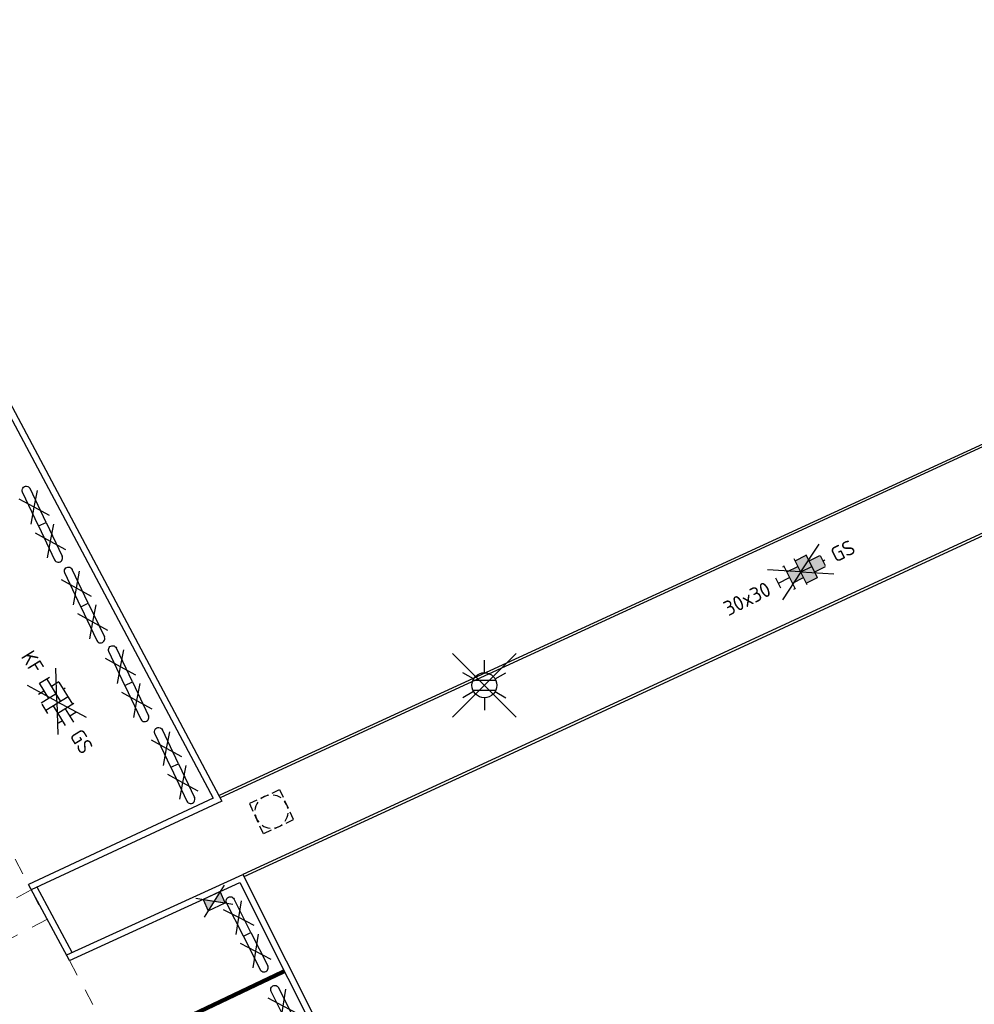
# Model space of a CAD drawing. Header units: metres. Extents: x 155090 to 155764, y 461362 to 461866.
# Tile 16 of 31: x 155270 to 155293, y 461504 to 461528. Entities that reach past the tile are written whole.
import ezdxf
from ezdxf.enums import TextEntityAlignment as Align

# ---------------------------------------------------------------- set-up
doc = ezdxf.new("R2010")
doc.units = ezdxf.units.M
doc.linetypes.add('ZZ-HIDDEN-SO', pattern=[4, 2, -2])
for name, color, linetype, lineweight in [('V-WE-OV-LICHTMAST-S-200', 190, 'Continuous', 25), ('V-WE-RI-OVERIG_RIOOLPUT-OPHOOGTEBRENGEN-S-200', 10, 'Continuous', 25), ('V-WE-VH-KANTOPSLUITING_OPSLUITBAND_60X200-G', 150, 'V-VH-OPSLUITBAND-SO', 25), ('V-WE-VH-KANTOPSLUITING_TROTTOIRBAND_130X150-G', 210, 'V-VH-TROTTOIRBAND-SO', 25), ('V-WE-VH-KANTOPSLUITING_VOORKANTBAND-G', 50, 'Continuous', 25), ('V-WE-VH-MATERIAALGRENS-G', 7, 'ZZ-HIDDEN-SO', 18), ('V-WE-VH-STOOTBAND-S', 7, 'Continuous', 25), ('V-WE-VH-VERHARDING_BETONSTRAATSTEEN-S-200', 7, 'Continuous', 25), ('V-WE-VH-VERHARDING_TEGEL-S-200', 7, 'Continuous', 25), ('V-WE-VW-MARKERING_LANGS_STREEP_DOORGETROKKEN_010-G', 7, 'V-CONTINUOUS-SO', 13), ('V01-WE-VH-KANTOPSLUITING_OPSLUITBAND_150X250-G', 150, 'Continuous', 25)]:
    doc.layers.add(name, color=color, linetype=linetype, lineweight=lineweight)
doc.layers.add('V-WE-RI-HWA_KOLK-S-200', color=150, linetype='Continuous', lineweight=25, true_color=0x007fff)
doc.styles.add('NLCS-ISO', font='NLCS-ISO.ttf')
doc.linetypes.add('V-CONTINUOUS-SO', pattern='A,3.5,[24,NLCS.SHX,S=0.5,R=0,X=0,Y=0],3.5', length=7)
doc.linetypes.add('V-VH-OPSLUITBAND-SO', pattern='A,4,-2,2,-2,2,[24,NLCS.SHX,S=1,R=0,X=0,Y=0],2,-2,2,-2', length=20)
doc.linetypes.add('V-VH-TROTTOIRBAND-SO', pattern='A,2.5,[24,NLCS.SHX,S=1,R=0,X=0,Y=0],2.5,-2,2,-2,2,-2', length=15)

# ---------------------------------------------------------------- blocks, each defined once
blk = doc.blocks.new('V-SVH-BSS_KEIFORMAAT_ELLEBOOG_KL-SO')
for p, q in [((0, 0), (-3.464101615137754, 2.000000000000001)), ((-1.871609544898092, 1.430685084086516), (-1.871609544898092, 0.3855414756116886)), ((-1.858739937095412, 1.435541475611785), (1.278390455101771, 1.435541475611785)), ((-0.8216095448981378, 1.693156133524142), (-0.8216095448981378, 1.435541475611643)), ((0, 0), (3.464101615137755, 2)), ((0.2283904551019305, 1.435541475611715), (0.2283904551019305, -1.714458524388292)), ((1.278390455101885, 1.608929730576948), (1.278390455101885, -0.664458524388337)), ((2.32839045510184, 1.220907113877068), (2.32839045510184, 0.3855414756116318)), ((0, 0), (-3.464101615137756, -1.999999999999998)), ((-2.921609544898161, 0.7665653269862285), (-2.921609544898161, -0.6644585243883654)), ((-2.921609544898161, 0.3855414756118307), (0.2283904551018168, 0.3855414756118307)), ((-0.8216095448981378, 0.385541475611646), (-0.8216095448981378, -1.693156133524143)), ((0, 0), (3.464101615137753, -2.000000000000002)), ((1.278390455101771, 0.3855414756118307), (3.170147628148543, 0.3855414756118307)), ((-3.006619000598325, -0.6644585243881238), (-0.8216095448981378, -0.6644585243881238)), ((-1.871609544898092, -0.6644585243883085), (-1.871609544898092, -1.430685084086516)), ((0.2283904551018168, -0.6644585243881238), (3.006619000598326, -0.6644585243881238)), ((2.32839045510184, -0.6644585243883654), (2.32839045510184, -1.220907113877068)), ((-0.6516744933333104, -1.714458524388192), (0.6516744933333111, -1.714458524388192))]:
    blk.add_line(p, q)
at = {"style": 'NLCS-ISO'}
blk.add_attdef('FORMAAT', text='', height=1.8, dxfattribs=at).set_placement((-4.25, 3.2146978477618e-16), align=Align.MIDDLE_RIGHT)
blk.add_attdef('KLEUR', text='', height=1.8, dxfattribs=at).set_placement((4.25, -4.133182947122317e-16), align=Align.MIDDLE_LEFT)
at = {"style": 'NLCS-ISO', "flags": 1}
blk.add_attdef('FUNCTIE', text='', height=1.8, dxfattribs=at).set_placement((-4.890083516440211e-16, -2.75), align=Align.TOP_CENTER)
blk = doc.blocks.new('V-SVH-TEGEL_300X300_DIK_HALFST_KL-SO')
h = blk.add_hatch(color=254)
h.dxf.hatch_style = 1
h.paths.add_polyline_path([(1.110223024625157e-15, 0.7500000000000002), (-1.499999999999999, 0.7500000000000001), (-1.499999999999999, -0.75), (1.221245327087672e-15, -0.7500000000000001)])
h.paths.add_polyline_path([(1.500000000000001, 1.5), (1.221245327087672e-15, 1.5), (1.221245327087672e-15, 0), (1.500000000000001, 0)])
h.paths.add_polyline_path([(1.500000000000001, 0), (1.221245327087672e-15, 0), (1.221245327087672e-15, -0.7500000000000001), (1.221245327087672e-15, -1.5), (1.500000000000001, -1.5)])
h.paths.add_polyline_path([(3.000000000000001, 0.6651924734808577), (2.921574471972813, 0.7500000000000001), (1.500000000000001, 0.75), (1.500000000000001, 0), (1.500000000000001, -0.7500000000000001), (2.921574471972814, -0.7500000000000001), (3.000000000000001, -0.6651924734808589)])
for p, q in [((0, 0), (-3.464101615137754, 2.000000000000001)), ((-1.674005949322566, 1.5), (-1.499999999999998, 1.5)), ((-1.499999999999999, -1.552460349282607), (-1.499999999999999, 1.552460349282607)), ((0, 0), (3.464101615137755, 2)), ((1.110223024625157e-15, -1.75), (1.110223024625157e-15, 1.75)), ((2.220446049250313e-15, 1.5), (1.500000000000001, 1.5)), ((1.500000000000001, -1.552460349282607), (1.500000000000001, 1.552460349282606)), ((0, 0), (-3.464101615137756, -1.999999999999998)), ((-2.999999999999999, -0.6730769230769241), (-2.999999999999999, 0.6730769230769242)), ((-2.999999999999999, 0), (-1.499999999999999, 0)), ((-1.499999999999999, 0.7500000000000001), (1.110223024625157e-15, 0.7500000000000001)), ((0, 0), (1.500000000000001, 0)), ((0, 0), (3.464101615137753, -2.000000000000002)), ((1.500000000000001, 0.7500000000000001), (2.936400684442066, 0.7500000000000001)), ((3, -0.6730769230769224), (3, 0.6730769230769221)), ((3, 0), (3.25, 0)), ((-1.5, -0.7500000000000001), (0, -0.7500000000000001)), ((1.499999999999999, -0.7500000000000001), (2.936400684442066, -0.7500000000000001)), ((-1.674005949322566, -1.5), (-1.499999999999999, -1.5)), ((1.110223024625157e-15, -1.5), (1.500000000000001, -1.5))]:
    blk.add_line(p, q)
at = {"style": 'NLCS-ISO'}
blk.add_attdef('FORMAAT', text='', height=1.8, dxfattribs=at).set_placement((-4.25, 3.214697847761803e-16), align=Align.MIDDLE_RIGHT)
blk.add_attdef('KLEUR', text='', height=1.8, dxfattribs=at).set_placement((4.25, -4.133182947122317e-16), align=Align.MIDDLE_LEFT)
at = {"style": 'NLCS-ISO', "flags": 1}
blk.add_attdef('FUNCTIE', text='', height=1.8, dxfattribs=at).set_placement((-4.890083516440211e-16, -2.75), align=Align.TOP_CENTER)
blk = doc.blocks.new('V-SVH-STOOTBAND_VLAK_ROND_1000X200')
at = {"flags": 128}
for points in [[(0.1144038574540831, 0.2416108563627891), (0.45, 0), (0.7855961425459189, 0.241610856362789)], [(0.1144038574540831, -0.241610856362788), (0.4500000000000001, 0), (0.7840844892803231, -0.2405225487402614)]]:
    blk.add_lwpolyline(points, dxfattribs=at)
for points in [[(0, 0.1), (0.9, 0.1)], [(0, -0.1), (0, 0.1)], [(0, -0.1), (0.9, -0.1)]]:
    blk.add_lwpolyline(points)
blk.add_arc((0.9000005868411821, 0), 0.1, 269.9996637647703, 90.00033623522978)
blk = doc.blocks.new('V-SRI-KOLK_STRAAT-SO')
h = blk.add_hatch(color=256)
h.dxf.hatch_style = 1
h.paths.add_polyline_path([(-1.125, 0), (-1.110223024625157e-16, 0.75), (-1.125, 1.5)])
h.paths.add_polyline_path([(1.125, 1.110223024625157e-16), (1.125, 1.5), (-1.110223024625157e-16, 0.7500000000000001)])
for p, q in [((-1.875, -0.5), (1.875, 2)), ((1.875, -0.5), (-1.875, 2)), ((-1.125, 0), (1.125, 1.5)), ((1.125, 0), (-1.125, 1.5))]:
    blk.add_line(p, q)
blk.add_lwpolyline([(-1.125, 0), (1.125, 0), (1.125, 1.5), (-1.125, 1.5)], close=True)
blk = doc.blocks.new('SRI-PUT_OPHOOGTEBRENGEN-SO')
for p, q in [((-0.5, 2), (0.5, 2)), ((-2, -0.4999999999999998), (-2, 0.5)), ((2, -0.4999999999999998), (2, 0.5000000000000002)), ((-0.5, -2), (0.5, -2))]:
    blk.add_line(p, q)
for points in [[(-1, 2), (-2, 2), (-2, 0.9999999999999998)], [(1, 2), (2, 2), (2, 0.9999999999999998)], [(-1, -2), (-2, -2), (-2, -0.9999999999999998)], [(1, -2), (2, -2), (2, -0.9999999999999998)]]:
    blk.add_lwpolyline(points)
for start, end in [(120, 150), (75.52248781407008, 104.4775121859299), (30, 59.99999999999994), (165.5224878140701, 194.4775121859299), (345.5224878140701, 14.47751218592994), (209.9999999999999, 239.9999999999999), (300.0000000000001, 330.0000000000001), (255.52248781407, 284.4775121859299)]:
    blk.add_arc((0, 0), 2, start, end)
blk = doc.blocks.new('V-SOV-LICHTMAST-SO')
for p, q in [((3.830794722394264, -3.830794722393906), (-3.830794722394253, 3.830794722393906)), ((-3.830794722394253, -3.830794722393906), (3.830794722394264, 3.830794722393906)), ((9.895807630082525e-10, 1.500000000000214), (1.979077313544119e-09, 3.000000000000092)), ((-1.299038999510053, 0.7500000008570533), (-2.598074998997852, 1.500000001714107)), ((1.299039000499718, 0.7499999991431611), (2.598075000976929, 1.499999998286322)), ((-1.299039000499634, -0.7499999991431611), (-2.598075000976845, -1.499999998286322)), ((1.299038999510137, -0.7500000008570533), (2.598074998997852, -1.500000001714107)), ((-9.895807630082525e-10, -1.500000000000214), (-1.978993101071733e-09, -3.000000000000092))]:
    blk.add_line(p, q)
at = {"flags": 128}
for points in [[(-1.377981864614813, 0.5925925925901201), (1.377981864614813, 0.5925925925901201)], [(-1.377981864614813, -0.5925925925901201), (1.377981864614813, -0.5925925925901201)]]:
    blk.add_lwpolyline(points, dxfattribs=at)
blk.add_circle((0, 0), 1.5)
at = {"style": 'NLCS-ISO'}
blk.add_attdef('TYPE', text='', height=1.8, dxfattribs=at).set_placement((1.979077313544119e-09, 3.000000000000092), align=Align.BOTTOM_CENTER)

msp = doc.modelspace()

# ---------------------------------------------------------------- linework, layer by layer
at = {"layer": 'V-WE-VH-KANTOPSLUITING_OPSLUITBAND_60X200-G', "ltscale": 0.2, "flags": 128}
for points in [[(155265.1633244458, 461527.7016176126), (155291.382444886, 461539.7931748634), (155318.8465450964, 461552.4244245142), (155328.533615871, 461534.1879394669), (155297.9733123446, 461520.0489407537), (155276.7216475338, 461510.2707480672), (155274.8979040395, 461509.4316181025)], [(155284.8222430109, 461488.8930409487), (155313.2346418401, 461502.0878367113), (155339.4811554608, 461514.2348837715), (155329.7076482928, 461532.467536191), (155299.9971342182, 461518.7880567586), (155282.0812765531, 461510.509045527), (155275.4935624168, 461507.4766750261)]]:
    msp.add_lwpolyline(points, dxfattribs=at)
at = {"layer": 'V-WE-VH-KANTOPSLUITING_TROTTOIRBAND_130X150-G', "ltscale": 0.2}
for points in [[(155260.5481244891, 461525.6985590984), (155265.0867562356, 461527.8527258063), (155274.9648858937, 461509.298404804), (155270.3773823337, 461507.1579185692)], [(155271.238205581, 461505.5992566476), (155275.4661282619, 461507.5313265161), (155284.8393135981, 461488.859034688), (155281.1037463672, 461487.0892377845)]]:
    msp.add_lwpolyline(points, dxfattribs=at)
at = {"layer": 'V-WE-VH-KANTOPSLUITING_VOORKANTBAND-G', "ltscale": 0.2, "flags": 128}
for points in [[(155265.1381973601, 461527.7561027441), (155291.357346, 461539.847673), (155318.8729525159, 461552.502611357), (155328.616342, 461534.160103), (155297.998449, 461519.99446), (155276.746727, 461510.216241), (155274.9229835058, 461509.3771110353)], [(155284.8466101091, 461488.8382026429), (155313.259878, 461502.033402), (155339.564096, 461514.207155), (155329.7338501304, 461532.5456544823), (155299.972003, 461518.84254), (155282.056148, 461510.56353), (155275.4666291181, 461507.5303287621)], [(155265.021667, 461527.6557945), (155274.758177, 461509.367481)], [(155274.758177, 461509.367481), (155270.313958, 461507.29385)], [(155271.300551, 461505.4628270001), (155270.313958, 461507.29385)], [(155271.300551, 461505.4628270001), (155275.396947, 461507.334792)], [(155275.396947, 461507.334792), (155284.63641, 461488.928888)]]:
    msp.add_lwpolyline(points, dxfattribs=at)
at = {"layer": 'V-WE-VH-MATERIAALGRENS-G', "ltscale": 0.2, "flags": 128}
for points in [[(155260.612442, 461525.563048), (155270.313958, 461507.29385)], [(155271.300551, 461505.4628270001), (155281.039524, 461487.224794)]]:
    msp.add_lwpolyline(points, dxfattribs=at)
msp.add_lwpolyline([(155270.3773823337, 461507.1579185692), (155270.7530062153, 461506.4515852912), (155269.5169229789, 461505.7942434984), (155269.1412990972, 461506.5005767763)], close=True, dxfattribs=at)
at = {"layer": 'V-WE-VW-MARKERING_LANGS_STREEP_DOORGETROKKEN_010-G', "const_width": 0.1, "flags": 128}
msp.add_lwpolyline([(155272.4577333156, 461503.2957885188), (155276.4667223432, 461505.2036960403)], dxfattribs=at)
at = {"layer": 'V01-WE-VH-KANTOPSLUITING_OPSLUITBAND_150X250-G', "ltscale": 0.2}
for points in [[(155270.4501156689, 461507.3573798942), (155270.4460088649, 461507.3650017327)], [(155271.3659695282, 461505.6576420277), (155270.5213858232, 461507.2251092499)]]:
    msp.add_lwpolyline(points, dxfattribs=at)

# ---------------------------------------------------------------- block references
at = {"layer": 'V-WE-OV-LICHTMAST-S-200', "xscale": 0.2, "yscale": 0.2, "zscale": 0.2}
msp.add_blockref('V-SOV-LICHTMAST-SO', (155281.2795875, 461512.083575), dxfattribs=at)
at = {"layer": 'V-WE-RI-HWA_KOLK-S-200', "xscale": 0.2, "yscale": 0.2, "zscale": 0.2, "rotation": 204.5593828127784}
msp.add_blockref('V-SRI-KOLK_STRAAT-SO', (155274.718391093, 461507.0247065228), dxfattribs=at)
at = {"layer": 'V-WE-RI-OVERIG_RIOOLPUT-OPHOOGTEBRENGEN-S-200', "xscale": 0.2, "yscale": 0.2, "zscale": 0.2, "rotation": 25}
msp.add_blockref('SRI-PUT_OPHOOGTEBRENGEN-SO', (155276.160811, 461509.04304), dxfattribs=at)
at = {"layer": 'V-WE-VH-STOOTBAND-S', "xscale": -1}
for p, rotation in [((155270.646670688, 461515.9569344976), 295.350155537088), ((155271.6628749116, 461514.0139505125), 295.350155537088), ((155272.7234517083, 461512.121067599), 295.350155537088), ((155273.8294831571, 461510.1524691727), 295.350155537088), ((155275.5741690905, 461506.0901477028), 296.655903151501), ((155276.6435868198, 461503.9597641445), 296.6559031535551)]:
    msp.add_blockref('V-SVH-STOOTBAND_VLAK_ROND_1000X200', p, dxfattribs=dict(at, rotation=rotation))
at = {"layer": 'V-WE-VH-STOOTBAND-S'}
for p, rotation in [((155270.646670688, 461515.9569344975), 295.3501555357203), ((155271.6628749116, 461514.0139505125), 295.3501555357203), ((155272.7234517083, 461512.121067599), 295.3501555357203), ((155273.8294831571, 461510.1524691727), 295.3501555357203), ((155275.5741690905, 461506.0901477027), 296.6559031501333)]:
    msp.add_blockref('V-SVH-STOOTBAND_VLAK_ROND_1000X200', p, dxfattribs=dict(at, rotation=rotation))
at = {"layer": 'V-WE-VH-VERHARDING_BETONSTRAATSTEEN-S-200', "xscale": 0.2, "yscale": 0.2, "zscale": 0.2, "rotation": 301.722832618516}
msp.add_blockref('V-SVH-BSS_KEIFORMAAT_ELLEBOOG_KL-SO', (155270.9969584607, 461511.6936669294), dxfattribs=at).add_auto_attribs({'FORMAAT': 'KF', 'KLEUR': 'GS'})
at = {"layer": 'V-WE-VH-VERHARDING_TEGEL-S-200', "xscale": 0.2, "yscale": 0.2, "zscale": 0.2, "rotation": 26.55387862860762}
msp.add_blockref('V-SVH-TEGEL_300X300_DIK_HALFST_KL-SO', (155288.8893705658, 461514.8086838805), dxfattribs=at).add_auto_attribs({'FORMAAT': '30x30', 'KLEUR': 'GS'})

doc.saveas('drawing.dxf')
